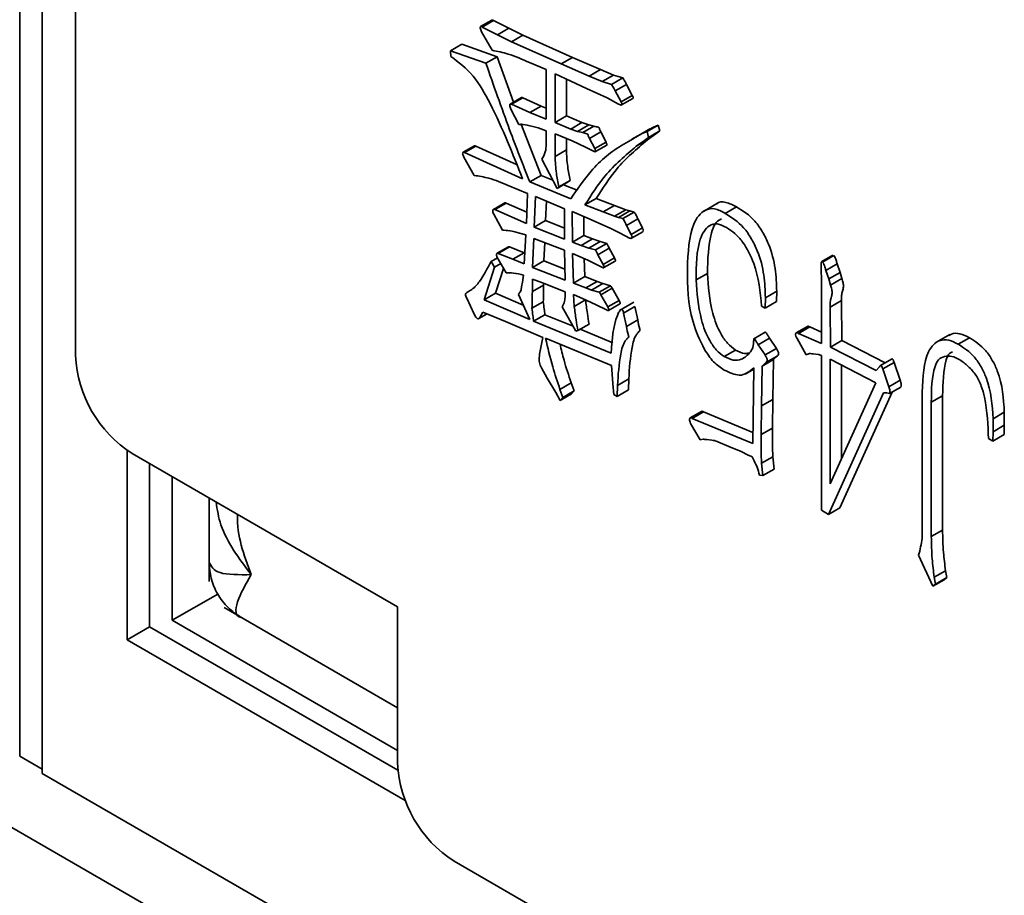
# Model space of a CAD drawing. Header units: millimetres. Extents: x 0 to 420, y 0 to 297.
# Tile 99 of 119: x 317.52 to 320.6, y 100.85 to 103.59. Entities that reach past the tile are written whole.
import ezdxf

# ---------------------------------------------------------------- set-up
doc = ezdxf.new("R2010")
doc.units = ezdxf.units.MM

msp = doc.modelspace()

# ---------------------------------------------------------------- linework, layer by layer
at = {"color": 7, "linetype": 'Continuous', "lineweight": 35}
for p, q in [((317.5153, 101.2862), (317.5153, 106.7979)), ((317.586, 101.2454), (317.586, 106.757)), ((317.586, 106.757), (317.586, 101.2319)), ((317.6904, 105.1937), (317.6904, 102.5399)), ((318.9935, 103.5903), (318.9582, 103.5699)), ((318.9634, 103.5685), (318.9988, 103.5889)), ((318.9634, 103.5685), (319.0112, 103.5444)), ((318.9988, 103.5889), (319.0465, 103.5648)), ((319.0112, 103.5444), (319.0465, 103.5648)), ((319.0465, 103.5648), (319.0902, 103.5431)), ((318.9939, 103.4958), (318.9613, 103.5532)), ((319.0112, 103.5444), (319.0549, 103.5226)), ((319.0549, 103.5226), (319.0902, 103.5431)), ((319.0902, 103.5431), (319.2459, 103.4732)), ((318.8637, 103.4945), (318.899, 103.5149)), ((318.899, 103.5149), (319.0099, 103.4756)), ((319.0549, 103.5226), (319.2105, 103.4528)), ((318.8647, 103.4764), (318.8637, 103.4945)), ((318.8637, 103.4945), (318.9746, 103.4552)), ((318.9746, 103.4552), (319.0099, 103.4756)), ((319.0099, 103.4756), (319.0607, 103.3333)), ((319.2105, 103.4528), (319.2459, 103.4732)), ((319.2459, 103.4732), (319.3333, 103.4356)), ((319.1637, 103.4353), (319.1108, 103.4575)), ((319.2105, 103.4528), (319.2979, 103.4152)), ((319.1637, 103.2803), (319.1637, 103.4353)), ((319.1912, 103.4217), (319.1912, 103.2701)), ((319.2898, 103.3766), (319.1912, 103.4217)), ((319.2979, 103.4152), (319.3333, 103.4356)), ((319.2979, 103.4152), (319.3386, 103.3977)), ((319.3333, 103.4356), (319.374, 103.4181)), ((319.3386, 103.3977), (319.374, 103.4181)), ((319.3681, 103.3888), (319.4035, 103.4092)), ((319.374, 103.4181), (319.4035, 103.4092)), ((319.2266, 103.4055), (319.2266, 103.2905)), ((319.354, 103.3465), (319.2898, 103.3766)), ((319.3386, 103.3977), (319.3681, 103.3888)), ((319.3793, 103.3683), (319.4146, 103.3887)), ((319.4146, 103.3887), (319.433, 103.3546)), ((319.086, 103.3479), (319.0506, 103.3275)), ((319.0549, 103.3266), (319.0902, 103.347)), ((319.0902, 103.347), (319.1472, 103.3212)), ((319.3895, 103.3272), (319.354, 103.3465)), ((319.3793, 103.3683), (319.3977, 103.3342)), ((319.3977, 103.3342), (319.433, 103.3546)), ((319.3992, 103.3246), (319.4346, 103.345)), ((319.0549, 103.3266), (319.1118, 103.3008)), ((319.1118, 103.3008), (319.1472, 103.3212)), ((319.1472, 103.3212), (319.1637, 103.3147)), ((319.0782, 103.2638), (319.0529, 103.3113)), ((319.1118, 103.3008), (319.1637, 103.2803)), ((319.1912, 103.2701), (319.2266, 103.2905)), ((319.2266, 103.2905), (319.2754, 103.2695)), ((319.0843, 103.267), (319.1472, 103.1039)), ((319.1637, 103.2438), (319.1384, 103.2526)), ((319.1912, 103.2701), (319.2401, 103.2491)), ((319.2401, 103.2491), (319.2754, 103.2695)), ((319.2613, 103.2415), (319.2967, 103.2619)), ((319.2754, 103.2695), (319.2967, 103.2619)), ((319.2776, 103.238), (319.3129, 103.2584)), ((319.2967, 103.2619), (319.3129, 103.2584)), ((319.4638, 103.2349), (319.4992, 103.2553)), ((319.479, 103.2414), (319.5144, 103.2618)), ((319.484, 103.2466), (319.4992, 103.2553)), ((319.4992, 103.2553), (319.5144, 103.2618)), ((319.5144, 103.2618), (319.5195, 103.2436)), ((319.1637, 103.2015), (319.1637, 103.2438)), ((319.245, 103.2121), (319.1912, 103.2338)), ((319.1912, 103.2338), (319.1912, 103.1633)), ((319.2401, 103.2491), (319.2613, 103.2415)), ((319.2613, 103.2415), (319.2776, 103.238)), ((319.299, 103.2198), (319.3343, 103.2402)), ((319.3343, 103.2402), (319.3506, 103.2085)), ((319.4759, 103.2427), (319.4317, 103.2172)), ((319.488, 103.2498), (319.4438, 103.2243)), ((319.4638, 103.2349), (319.479, 103.2414)), ((319.4709, 103.2132), (319.5062, 103.2337)), ((319.4841, 103.2232), (319.4709, 103.2132)), ((319.479, 103.2414), (319.4841, 103.2232)), ((319.5062, 103.2337), (319.4808, 103.2155)), ((319.4841, 103.2232), (319.5195, 103.2436)), ((319.5195, 103.2436), (319.5062, 103.2337)), ((318.9386, 103.197), (318.9032, 103.1766)), ((318.9074, 103.1756), (318.9427, 103.196)), ((318.9427, 103.196), (319.07, 103.1382)), ((319.2266, 103.2195), (319.2266, 103.1837)), ((319.2868, 103.1927), (319.245, 103.2121)), ((319.3112, 103.1798), (319.2868, 103.1927)), ((319.299, 103.2198), (319.3152, 103.1881)), ((319.3152, 103.1881), (319.3506, 103.2085)), ((319.3177, 103.1786), (319.3531, 103.1991)), ((319.4454, 103.1951), (319.4808, 103.2155)), ((319.4709, 103.2132), (319.4454, 103.1951)), ((318.938, 103.104), (318.9054, 103.1616)), ((318.9074, 103.1756), (319.0895, 103.0929)), ((319.1912, 103.1633), (319.2266, 103.1837)), ((319.1973, 103.0636), (319.1495, 103.1545)), ((319.1118, 103.0835), (319.1472, 103.1039)), ((319.1472, 103.1039), (319.1841, 103.0887)), ((313.9745, 103.0928), (319.0516, 100.1618)), ((319.1048, 103.0476), (319.0448, 103.0728)), ((319.1118, 103.0835), (319.2401, 103.0305)), ((319.1973, 103.0636), (319.2326, 103.084)), ((319.2034, 103.0682), (319.1973, 103.0636)), ((319.2034, 103.0682), (319.2388, 103.0886)), ((319.2171, 103.075), (319.2599, 103.0574)), ((319.2388, 103.0886), (319.2326, 103.084)), ((319.1017, 102.9531), (319.1048, 103.0476)), ((319.1302, 103.0376), (319.1261, 102.9425)), ((319.2206, 102.9995), (319.1302, 103.0376)), ((319.0334, 103.0183), (318.998, 102.9979)), ((319.003, 102.9972), (319.0384, 103.0176)), ((319.0384, 103.0176), (319.1029, 102.9888)), ((319.1641, 103.0233), (319.1615, 102.9629)), ((319.2848, 103.0118), (319.3202, 103.0322)), ((319.2848, 103.0118), (319.3418, 102.9896)), ((319.3202, 103.0322), (319.3771, 103.01)), ((319.3418, 102.9896), (319.3771, 103.01)), ((319.3771, 103.01), (319.4127, 102.9964)), ((319.7, 103.0171), (319.6558, 102.9916)), ((319.7234, 102.9853), (319.7588, 103.0058)), ((319.0264, 102.9331), (318.999, 102.983)), ((319.003, 102.9972), (319.1017, 102.9531)), ((319.2206, 102.9045), (319.2206, 102.9995)), ((319.2908, 102.9708), (319.245, 102.9913)), ((319.245, 102.9913), (319.2461, 102.8955)), ((319.2808, 102.9753), (319.2814, 102.9159)), ((319.3418, 102.9896), (319.3773, 102.976)), ((319.3773, 102.976), (319.4127, 102.9964)), ((319.3773, 102.976), (319.3895, 102.9724)), ((319.3895, 102.9724), (319.4249, 102.9928)), ((319.4037, 102.969), (319.439, 102.9894)), ((319.4127, 102.9964), (319.4249, 102.9928)), ((319.4249, 102.9928), (319.439, 102.9894)), ((319.1261, 102.9425), (319.1615, 102.9629)), ((319.1615, 102.9629), (319.2206, 102.9391)), ((319.3641, 102.9391), (319.2908, 102.9708)), ((319.3895, 102.9724), (319.4037, 102.969)), ((319.415, 102.9473), (319.4503, 102.9677)), ((319.415, 102.9473), (319.4292, 102.9191)), ((319.4503, 102.9677), (319.4645, 102.9395)), ((319.0996, 102.9179), (319.0803, 102.9232)), ((319.0945, 102.8269), (319.0996, 102.9179)), ((319.1261, 102.9425), (319.2206, 102.9045)), ((319.2461, 102.8955), (319.2814, 102.9159)), ((319.2814, 102.9159), (319.308, 102.9053)), ((319.3946, 102.9237), (319.3641, 102.9391)), ((319.424, 102.908), (319.3946, 102.9237)), ((319.4292, 102.9191), (319.4645, 102.9395)), ((319.4302, 102.9076), (319.4655, 102.928)), ((319.1251, 102.9067), (319.121, 102.8163)), ((319.2206, 102.8704), (319.1251, 102.9067)), ((319.159, 102.8938), (319.1564, 102.8367)), ((319.2461, 102.8955), (319.2726, 102.8849)), ((319.2726, 102.8849), (319.308, 102.9053)), ((319.2726, 102.8849), (319.297, 102.8767)), ((319.297, 102.8767), (319.3324, 102.8971)), ((319.308, 102.9053), (319.3324, 102.8971)), ((319.3174, 102.8709), (319.3527, 102.8913)), ((319.3324, 102.8971), (319.3527, 102.8913)), ((319.0449, 102.8808), (319.0096, 102.8604)), ((319.0131, 102.8598), (319.0485, 102.8802)), ((319.0131, 102.8598), (319.0589, 102.8416)), ((319.0485, 102.8802), (319.0943, 102.862)), ((319.0589, 102.8416), (319.0943, 102.862)), ((319.0943, 102.862), (319.0964, 102.8611)), ((319.2227, 102.7764), (319.2206, 102.8704)), ((319.2938, 102.8387), (319.2461, 102.8592)), ((319.2461, 102.8592), (319.2491, 102.7669)), ((319.297, 102.8767), (319.3174, 102.8709)), ((319.3255, 102.8556), (319.3608, 102.876)), ((319.3255, 102.8556), (319.3418, 102.8251)), ((319.3608, 102.876), (319.3771, 102.8456)), ((320.061, 102.8546), (320.0257, 102.8342)), ((320.0288, 102.8325), (320.0642, 102.8529)), ((318.9908, 102.8351), (319.0106, 102.8465)), ((318.9908, 102.8351), (319.002, 102.8168)), ((319.002, 102.8168), (319.0211, 102.8279)), ((319.0376, 102.7988), (319.0091, 102.8491)), ((319.0589, 102.8416), (319.0945, 102.8269)), ((319.121, 102.8163), (319.1564, 102.8367)), ((319.1564, 102.8367), (319.222, 102.811)), ((319.2826, 102.8435), (319.2845, 102.7873)), ((319.3377, 102.8169), (319.2938, 102.8387)), ((319.3418, 102.8251), (319.3771, 102.8456)), ((319.3442, 102.8154), (319.3795, 102.8358)), ((320.0389, 102.8067), (320.0743, 102.8271)), ((320.0743, 102.8271), (320.0835, 102.8006)), ((319.002, 102.8168), (318.9694, 102.7147)), ((319.0296, 102.8129), (319.0048, 102.7351)), ((319.0895, 102.7698), (319.0925, 102.7915)), ((319.121, 102.8163), (319.2227, 102.7764)), ((319.6329, 102.7768), (319.6682, 102.7972)), ((320.0389, 102.8067), (320.0481, 102.7801)), ((320.0481, 102.7801), (320.0835, 102.8006)), ((320.0835, 102.8006), (320.0886, 102.7812)), ((319.0864, 102.7553), (319.0895, 102.7698)), ((319.121, 102.7798), (319.12, 102.7406)), ((319.12, 102.7406), (319.1553, 102.761)), ((319.1515, 102.7681), (319.121, 102.7798)), ((319.2227, 102.7399), (319.1515, 102.7681)), ((319.1555, 102.7666), (319.1553, 102.761)), ((319.2491, 102.7669), (319.2845, 102.7873)), ((319.2491, 102.7669), (319.2878, 102.7517)), ((319.2845, 102.7873), (319.3232, 102.7721)), ((319.2878, 102.7517), (319.3232, 102.7721)), ((319.3051, 102.7452), (319.3405, 102.7656)), ((319.3232, 102.7721), (319.3405, 102.7656)), ((319.3296, 102.7382), (319.3649, 102.7586)), ((319.3405, 102.7656), (319.3649, 102.7586)), ((320.0248, 102.5775), (320.0248, 102.7879)), ((320.0481, 102.7801), (320.0532, 102.7608)), ((320.0532, 102.7608), (320.0886, 102.7812)), ((318.9694, 102.7147), (319.0048, 102.7351)), ((319.0048, 102.7351), (319.0917, 102.6978)), ((319.1118, 102.6536), (319.0763, 102.7317)), ((319.0855, 102.7464), (319.0864, 102.7553)), ((319.2227, 102.727), (319.2227, 102.7399)), ((319.2889, 102.7135), (319.2491, 102.7318)), ((319.2491, 102.7318), (319.2512, 102.6942)), ((319.2878, 102.7517), (319.3051, 102.7452)), ((319.3051, 102.7452), (319.3296, 102.7382)), ((319.3345, 102.7307), (319.3699, 102.7511)), ((319.3345, 102.7307), (319.3559, 102.6924)), ((319.3699, 102.7511), (319.3913, 102.7128)), ((319.8495, 102.721), (319.8849, 102.7414)), ((319.8849, 102.7414), (319.8838, 102.7091)), ((318.938, 102.6694), (318.9146, 102.7194)), ((318.9694, 102.7147), (319.1118, 102.6536)), ((319.1189, 102.6883), (319.1543, 102.7087)), ((319.2512, 102.6942), (319.2865, 102.7146)), ((319.3193, 102.6994), (319.2889, 102.7135)), ((319.3519, 102.6831), (319.3193, 102.6994)), ((319.3559, 102.6924), (319.3913, 102.7128)), ((319.3589, 102.6814), (319.3943, 102.7018)), ((319.4372, 102.7071), (319.393, 102.6815)), ((319.8495, 102.721), (319.8485, 102.6887)), ((319.8485, 102.6887), (319.8838, 102.7091)), ((320.0522, 102.6922), (320.0875, 102.7126)), ((320.0875, 102.7126), (320.0886, 102.5874)), ((318.9521, 102.6557), (318.9782, 102.6707)), ((318.9654, 102.676), (318.9542, 102.6577)), ((318.9542, 102.6577), (318.9774, 102.6711)), ((319.0356, 102.6471), (318.9654, 102.676)), ((319.124, 102.6477), (319.1594, 102.6682)), ((319.1594, 102.6682), (319.2475, 102.6318)), ((319.2563, 102.6161), (319.2135, 102.6925)), ((319.4058, 102.673), (319.4412, 102.6934)), ((319.4058, 102.673), (319.415, 102.6313)), ((319.4412, 102.6934), (319.4503, 102.6517)), ((319.8485, 102.6887), (319.8373, 102.6951)), ((320.0522, 102.6922), (320.0532, 102.567)), ((319.1525, 102.5972), (319.0356, 102.6471)), ((319.124, 102.6477), (319.3671, 102.5475)), ((319.2624, 102.6183), (319.2977, 102.6388)), ((319.415, 102.6313), (319.4503, 102.6517)), ((319.2624, 102.6183), (319.2563, 102.6161)), ((319.2697, 102.6226), (319.3724, 102.5803)), ((319.8492, 102.6135), (319.8138, 102.593)), ((319.9813, 102.6317), (319.946, 102.6113)), ((319.9535, 102.6093), (319.9888, 102.6297)), ((319.9535, 102.6093), (320.0248, 102.5775)), ((319.9888, 102.6297), (320.0248, 102.6137)), ((320.4268, 102.6062), (320.3827, 102.5806)), ((319.1444, 102.5549), (319.1525, 102.5972)), ((319.3681, 102.5093), (319.1617, 102.5943)), ((319.8099, 102.5643), (319.8119, 102.5783)), ((319.8271, 102.5742), (319.8624, 102.5946)), ((319.8271, 102.5742), (319.8485, 102.542)), ((319.8624, 102.5946), (319.8838, 102.5624)), ((319.977, 102.543), (319.9485, 102.5934)), ((320.0532, 102.567), (320.0886, 102.5874)), ((320.0886, 102.5874), (320.2247, 102.5178)), ((320.4533, 102.5757), (320.4886, 102.5961)), ((319.7204, 102.5371), (319.7558, 102.5575)), ((319.8027, 102.5519), (319.8099, 102.5643)), ((319.8485, 102.542), (319.8838, 102.5624)), ((319.9841, 102.5459), (319.977, 102.543)), ((320.0145, 102.5436), (319.9993, 102.5453)), ((320.0532, 102.567), (320.1967, 102.4936)), ((319.8393, 102.5073), (319.8746, 102.5277)), ((319.8506, 102.5184), (319.8393, 102.5073)), ((319.8506, 102.5184), (319.8859, 102.5388)), ((319.8746, 102.5277), (319.8727, 102.4032)), ((319.8859, 102.5388), (319.8746, 102.5277)), ((320.0248, 102.0561), (320.0248, 102.54)), ((320.1956, 102.4544), (320.0522, 102.5288)), ((320.0522, 102.5288), (320.0522, 102.1389)), ((320.2447, 102.5293), (320.2094, 102.5089)), ((320.217, 102.4984), (320.2524, 102.5188)), ((320.2524, 102.5188), (320.2717, 102.4629)), ((319.1668, 102.4692), (319.1484, 102.5021)), ((319.3702, 102.4821), (319.3681, 102.5093)), ((319.3722, 102.4516), (319.3702, 102.4821)), ((319.7866, 102.4821), (319.8129, 102.4973)), ((319.8099, 102.2647), (319.8129, 102.5015)), ((319.8393, 102.5073), (319.8373, 102.3828)), ((320.0875, 102.5105), (320.0875, 102.2167)), ((320.1967, 102.4936), (320.2068, 102.5053)), ((320.217, 102.4984), (320.2363, 102.4425)), ((319.1932, 102.4246), (319.1668, 102.4692)), ((319.2065, 102.4345), (319.2418, 102.4549)), ((319.2418, 102.4549), (319.251, 102.4298)), ((319.3752, 102.4182), (319.3722, 102.4516)), ((319.3865, 102.447), (319.4219, 102.4674)), ((319.4219, 102.4674), (319.4208, 102.4327)), ((320.0522, 102.1389), (320.1956, 102.4544)), ((320.2363, 102.4425), (320.2717, 102.4629)), ((319.2075, 102.4), (319.1932, 102.4246)), ((319.2065, 102.4345), (319.2156, 102.4094)), ((319.2075, 102.4), (319.2429, 102.4204)), ((319.2156, 102.4094), (319.251, 102.4298)), ((319.251, 102.4298), (319.2429, 102.4204)), ((319.3865, 102.447), (319.3855, 102.4123)), ((319.3855, 102.4123), (319.4208, 102.4327)), ((320.219, 102.4231), (320.0471, 102.0432)), ((320.2464, 102.4261), (320.0824, 102.0636)), ((320.2301, 102.4238), (320.219, 102.4231)), ((320.2383, 102.4214), (320.2301, 102.4238)), ((320.2383, 102.4214), (320.2736, 102.4418)), ((320.3404, 102.016), (320.3404, 102.4259)), ((319.2156, 102.4094), (319.2075, 102.4)), ((319.3855, 102.4123), (319.3752, 102.4182)), ((319.8373, 102.3828), (319.8727, 102.4032)), ((319.8727, 102.4032), (319.8716, 102.3134)), ((320.3689, 102.3942), (320.4043, 102.4146)), ((320.3689, 102.3942), (320.3689, 101.9738)), ((320.4043, 102.4146), (320.4043, 101.9942)), ((319.6496, 102.3656), (319.6142, 102.3452)), ((319.6207, 102.3435), (319.656, 102.3639)), ((319.656, 102.3639), (319.8103, 102.2996)), ((319.8373, 102.3828), (319.8363, 102.293)), ((320.5621, 102.3425), (320.5974, 102.3629)), ((320.5974, 102.3629), (320.5974, 102.3219)), ((319.6451, 102.2765), (319.6155, 102.3276)), ((319.6207, 102.3435), (319.8099, 102.2647)), ((320.5621, 102.3425), (320.5621, 102.3015)), ((319.8363, 102.293), (319.8716, 102.3134)), ((320.5621, 102.3015), (320.5612, 102.2726)), ((320.5621, 102.3015), (320.5974, 102.3219)), ((320.5974, 102.3219), (320.5965, 102.293)), ((319.6543, 102.2783), (319.6451, 102.2765)), ((319.6817, 102.2754), (319.6665, 102.277)), ((319.7346, 102.2554), (319.701, 102.2701)), ((320.5612, 102.2726), (320.5479, 102.2802)), ((320.5612, 102.2726), (320.5965, 102.293)), ((317.8512, 102.2439), (317.8512, 101.6504)), ((319.7742, 102.2395), (319.7346, 102.2554)), ((319.7956, 102.2284), (319.7742, 102.2395)), ((317.8672, 102.2337), (318.6981, 101.7541)), ((319.814, 102.2107), (319.8078, 102.2236)), ((319.8373, 102.2031), (319.8727, 102.2235)), ((319.8727, 102.2235), (319.8767, 102.1848)), ((317.9219, 101.6912), (317.9219, 102.2022)), ((319.8373, 102.2031), (319.8414, 102.1644)), ((319.8414, 102.1644), (319.8767, 102.1848)), ((317.9926, 102.1614), (317.9926, 101.7116)), ((319.8414, 102.1644), (319.8311, 102.1656)), ((318.1083, 102.0946), (318.1083, 101.8329)), ((320.0471, 102.0432), (320.0248, 102.0561)), ((320.0471, 102.0432), (320.0824, 102.0636)), ((320.3689, 101.9738), (320.4043, 101.9942)), ((320.374, 101.8181), (320.3293, 101.9156)), ((320.3781, 101.8464), (320.4134, 101.8668)), ((320.4134, 101.8668), (320.4175, 101.8456)), ((320.374, 101.8181), (320.4094, 101.8385)), ((320.3781, 101.8464), (320.3822, 101.8252)), ((320.3822, 101.8252), (320.4175, 101.8456)), ((320.4175, 101.8456), (320.4094, 101.8385)), ((320.3822, 101.8252), (320.374, 101.8181)), ((317.9926, 101.7116), (318.1351, 101.7939)), ((318.155, 101.7514), (318.6981, 101.4379)), ((318.6981, 101.7541), (318.6981, 101.2642)), ((317.9926, 101.7116), (318.6981, 101.3043)), ((317.8512, 101.6504), (317.9219, 101.6912)), ((318.699, 101.2425), (317.9219, 101.6912)), ((317.8512, 101.6504), (318.7221, 101.1476)), ((317.586, 101.2454), (317.5153, 101.2862)), ((317.586, 101.2319), (319.0687, 100.3759)), ((318.8749, 100.958), (319.2284, 100.7539))]:
    msp.add_line(p, q, dxfattribs=at)
for centre, start, end in [((318.0742, 102.5574), 182.6051, 237.3947), ((319.0819, 101.2816), 182.6049, 237.3951)]:
    msp.add_arc(centre, 0.3842, start, end, dxfattribs=at)
for points, knots in [([(318.9936, 103.5902), (318.9937, 103.5903), (318.9943, 103.5909), (318.9963, 103.5902), (318.9979, 103.5894), (318.9988, 103.5889)], [0, 0, 0, 0, 0.0903, 0.525663, 1, 1, 1, 1]), ([(318.9613, 103.5532), (318.9603, 103.5553), (318.9582, 103.5594), (318.9564, 103.5651), (318.9569, 103.5687), (318.9584, 103.5704), (318.9609, 103.5699), (318.9625, 103.569), (318.9634, 103.5685)], [0, 0, 0, 0, 0.248517, 0.498301, 0.624094, 0.748867, 0.869054, 1, 1, 1, 1]), ([(319.0895, 103.0929), (319.0587, 103.1713), (319.0159, 103.2803), (318.9381, 103.4214), (318.8893, 103.458), (318.8647, 103.4764)], [0, 0, 0, 0, 0.561346, 0.779706, 1, 1, 1, 1]), ([(319.1108, 103.4575), (319.0885, 103.4672), (319.0487, 103.4846), (319.0106, 103.4924), (318.9939, 103.4958)], [0, 0, 0, 0, 0.560722, 1, 1, 1, 1]), ([(318.9746, 103.4552), (318.9988, 103.3858), (319.042, 103.2617), (319.0905, 103.138), (319.1118, 103.0835)], [0, 0, 0, 0, 0.560038, 1, 1, 1, 1]), ([(319.4035, 103.4092), (319.4057, 103.4054), (319.4097, 103.3987), (319.4131, 103.3917), (319.4146, 103.3887)], [0, 0, 0, 0, 0.5591161, 1, 1, 1, 1]), ([(319.3681, 103.3888), (319.3704, 103.385), (319.3743, 103.3783), (319.3778, 103.3713), (319.3793, 103.3683)], [0, 0, 0, 0, 0.5591161, 1, 1, 1, 1]), ([(319.086, 103.3478), (319.0866, 103.348), (319.0879, 103.3482), (319.0894, 103.3474), (319.0902, 103.347)], [0, 0, 0, 0, 0.4664741, 1, 1, 1, 1]), ([(319.433, 103.3546), (319.4336, 103.3536), (319.4346, 103.3516), (319.4357, 103.3487), (319.4356, 103.3465), (319.4352, 103.3452), (319.4347, 103.3451), (319.4346, 103.345)], [0, 0, 0, 0, 0.281836, 0.549269, 0.757455, 0.961037, 1, 1, 1, 1]), ([(319.0529, 103.3113), (319.0512, 103.3154), (319.049, 103.3206), (319.0493, 103.3258), (319.0504, 103.3277), (319.0525, 103.3277), (319.0541, 103.327), (319.0549, 103.3266)], [0, 0, 0, 0, 0.496381, 0.623173, 0.750016, 0.869638, 1, 1, 1, 1]), ([(319.3977, 103.3342), (319.3982, 103.3332), (319.3993, 103.3312), (319.4003, 103.3283), (319.4003, 103.3261), (319.3996, 103.3245), (319.3981, 103.3242), (319.3948, 103.3248), (319.3919, 103.3261), (319.3895, 103.3272)], [0, 0, 0, 0, 0.1286508, 0.2507268, 0.3457582, 0.4386883, 0.5303409, 0.627639, 1, 1, 1, 1]), ([(319.1384, 103.2526), (319.1268, 103.2561), (319.1061, 103.2623), (319.0868, 103.2634), (319.0782, 103.2638)], [0, 0, 0, 0, 0.559746, 1, 1, 1, 1]), ([(319.3129, 103.2584), (319.3172, 103.2572), (319.322, 103.2558), (319.3273, 103.2545), (319.3297, 103.2526), (319.3308, 103.247), (319.3329, 103.2429), (319.3343, 103.2402)], [0, 0, 0, 0, 0.498301, 0.562227, 0.620388, 0.753026, 1, 1, 1, 1]), ([(319.2401, 103.0305), (319.2606, 103.0605), (319.2945, 103.1097), (319.3507, 103.1668), (319.4064, 103.2025), (319.4447, 103.2241), (319.4638, 103.2349)], [0, 0, 0, 0, 0.340024, 0.559961, 0.779981, 1, 1, 1, 1]), ([(319.2776, 103.238), (319.2818, 103.2368), (319.2866, 103.2354), (319.2919, 103.2341), (319.2943, 103.2322), (319.2954, 103.2266), (319.2976, 103.2224), (319.299, 103.2198)], [0, 0, 0, 0, 0.498301, 0.562227, 0.620388, 0.753026, 1, 1, 1, 1]), ([(318.9386, 103.197), (318.9386, 103.197), (318.939, 103.1975), (318.9406, 103.197), (318.942, 103.1964), (318.9427, 103.196)], [0, 0, 0, 0, 0.005393, 0.477289, 1, 1, 1, 1]), ([(319.1495, 103.1545), (319.1539, 103.1617), (319.1618, 103.1745), (319.1631, 103.1932), (319.1637, 103.2015)], [0, 0, 0, 0, 0.5603807, 1, 1, 1, 1]), ([(319.4454, 103.1951), (319.4113, 103.1664), (319.3505, 103.1151), (319.3049, 103.0434), (319.2848, 103.0118)], [0, 0, 0, 0, 0.559945, 1, 1, 1, 1]), ([(319.4808, 103.2155), (319.4467, 103.1868), (319.3858, 103.1355), (319.3402, 103.0638), (319.3202, 103.0322)], [0, 0, 0, 0, 0.559945, 1, 1, 1, 1]), ([(319.3506, 103.2085), (319.3513, 103.2069), (319.3523, 103.2045), (319.3534, 103.2017), (319.3537, 103.2001), (319.3535, 103.1993), (319.3532, 103.1992), (319.353, 103.1991)], [0, 0, 0, 0, 0.461937, 0.714475, 0.827442, 0.93293, 1, 1, 1, 1]), ([(318.9054, 103.1616), (318.9046, 103.1634), (318.9028, 103.1671), (318.9017, 103.172), (318.902, 103.1751), (318.9031, 103.1769), (318.9052, 103.1767), (318.9066, 103.176), (318.9074, 103.1756)], [0, 0, 0, 0, 0.249298, 0.496674, 0.625141, 0.750039, 0.868634, 1, 1, 1, 1]), ([(319.1912, 103.1633), (319.192, 103.1461), (319.1935, 103.1154), (319.2004, 103.0826), (319.2034, 103.0682)], [0, 0, 0, 0, 0.559769, 1, 1, 1, 1]), ([(319.2266, 103.1837), (319.2274, 103.1665), (319.2288, 103.1358), (319.2357, 103.103), (319.2388, 103.0886)], [0, 0, 0, 0, 0.559769, 1, 1, 1, 1]), ([(319.3152, 103.1881), (319.3159, 103.1865), (319.3169, 103.1841), (319.318, 103.1813), (319.3184, 103.1797), (319.318, 103.1787), (319.3172, 103.1784), (319.3159, 103.1783), (319.3139, 103.1786), (319.3122, 103.1794), (319.3112, 103.1798)], [0, 0, 0, 0, 0.244979, 0.378908, 0.438819, 0.494762, 0.57445, 0.659716, 0.785503, 1, 1, 1, 1]), ([(319.0448, 103.0728), (319.0243, 103.0813), (318.9878, 103.0965), (318.9532, 103.1017), (318.938, 103.104)], [0, 0, 0, 0, 0.560161, 1, 1, 1, 1]), ([(319.0335, 103.0182), (319.0336, 103.0184), (319.0342, 103.0189), (319.0361, 103.0186), (319.0376, 103.0179), (319.0384, 103.0176)], [0, 0, 0, 0, 0.123514, 0.550194, 1, 1, 1, 1]), ([(319.696, 103.0139), (319.6965, 103.0145), (319.7029, 103.0225), (319.7257, 103.0226), (319.7477, 103.0114), (319.7588, 103.0058)], [0, 0, 0, 0, 0.037785, 0.517995, 1, 1, 1, 1]), ([(319.7588, 103.0058), (319.7791, 102.9931), (319.8096, 102.974), (319.8418, 102.9267), (319.8667, 102.8765), (319.8827, 102.8113), (319.8842, 102.7647), (319.8849, 102.7414)], [0, 0, 0, 0, 0.248435, 0.37383, 0.499382, 0.749141, 1, 1, 1, 1]), ([(318.999, 102.983), (318.998, 102.9851), (318.9962, 102.9891), (318.9958, 102.9942), (318.9969, 102.9971), (318.9984, 102.9984), (319.0007, 102.9982), (319.0022, 102.9975), (319.003, 102.9972)], [0, 0, 0, 0, 0.250186, 0.49727, 0.625456, 0.750422, 0.871984, 1, 1, 1, 1]), ([(319.439, 102.9894), (319.4414, 102.9854), (319.4456, 102.9784), (319.4489, 102.971), (319.4503, 102.9677)], [0, 0, 0, 0, 0.557091, 1, 1, 1, 1]), ([(319.6054, 102.8114), (319.6074, 102.8625), (319.6104, 102.939), (319.6514, 102.9951), (319.6894, 103.0034), (319.7121, 102.9914), (319.7234, 102.9853)], [0, 0, 0, 0, 0.500217, 0.749906, 0.87472, 1, 1, 1, 1]), ([(319.7234, 102.9853), (319.7437, 102.9727), (319.7743, 102.9536), (319.8064, 102.9063), (319.8313, 102.8561), (319.8474, 102.7908), (319.8488, 102.7443), (319.8495, 102.721)], [0, 0, 0, 0, 0.248435, 0.37383, 0.499382, 0.749141, 1, 1, 1, 1]), ([(319.4037, 102.969), (319.406, 102.965), (319.4102, 102.958), (319.4135, 102.9506), (319.415, 102.9473)], [0, 0, 0, 0, 0.557091, 1, 1, 1, 1]), ([(319.7275, 102.9407), (319.7175, 102.946), (319.6974, 102.9566), (319.6657, 102.9451), (319.6336, 102.8914), (319.6331, 102.8227), (319.6329, 102.7768)], [0, 0, 0, 0, 0.125059, 0.249913, 0.498934, 1, 1, 1, 1]), ([(319.7122, 102.9673), (319.7115, 102.9671), (319.6949, 102.9631), (319.6707, 102.9077), (319.6692, 102.8415), (319.6682, 102.7972)], [0, 0, 0, 0, 0.014602, 0.341743, 1, 1, 1, 1]), ([(319.0803, 102.9232), (319.07, 102.9261), (319.0515, 102.9313), (319.0341, 102.9325), (319.0264, 102.9331)], [0, 0, 0, 0, 0.560139, 1, 1, 1, 1]), ([(319.4292, 102.9191), (319.4297, 102.9182), (319.4308, 102.9164), (319.4321, 102.9135), (319.4322, 102.9108), (319.4313, 102.908), (319.4284, 102.9066), (319.4255, 102.9075), (319.424, 102.908)], [0, 0, 0, 0, 0.128965, 0.250224, 0.374808, 0.502975, 0.749994, 1, 1, 1, 1]), ([(319.4645, 102.9395), (319.4651, 102.9386), (319.4662, 102.9368), (319.4675, 102.9339), (319.4675, 102.9312), (319.467, 102.929), (319.4658, 102.9286), (319.4653, 102.9284)], [0, 0, 0, 0, 0.208687, 0.404905, 0.606503, 0.813898, 1, 1, 1, 1]), ([(319.8373, 102.6951), (319.8335, 102.739), (319.8277, 102.8048), (319.7872, 102.8868), (319.7544, 102.924), (319.7365, 102.9351), (319.7275, 102.9407)], [0, 0, 0, 0, 0.499765, 0.749373, 0.874503, 1, 1, 1, 1]), ([(319.3527, 102.8913), (319.3544, 102.8885), (319.3573, 102.8835), (319.3598, 102.8783), (319.3608, 102.876)], [0, 0, 0, 0, 0.559091, 1, 1, 1, 1]), ([(319.0091, 102.8491), (319.0086, 102.8507), (319.0075, 102.8538), (319.0079, 102.8573), (319.0086, 102.8595), (319.0096, 102.8607), (319.0113, 102.8606), (319.0125, 102.8601), (319.0131, 102.8598)], [0, 0, 0, 0, 0.248625, 0.497001, 0.627738, 0.749814, 0.86939, 1, 1, 1, 1]), ([(319.045, 102.8808), (319.045, 102.8808), (319.0454, 102.8812), (319.0467, 102.8809), (319.0479, 102.8805), (319.0485, 102.8802)], [0, 0, 0, 0, 0.0587388, 0.5086111, 1, 1, 1, 1]), ([(319.3174, 102.8709), (319.319, 102.8681), (319.322, 102.8631), (319.3244, 102.8579), (319.3255, 102.8556)], [0, 0, 0, 0, 0.559091, 1, 1, 1, 1]), ([(320.0642, 102.8529), (320.0657, 102.8507), (320.0687, 102.8462), (320.0714, 102.8372), (320.0732, 102.8309), (320.0743, 102.8271)], [0, 0, 0, 0, 0.275844, 0.560609, 1, 1, 1, 1]), ([(318.9146, 102.7194), (318.9135, 102.7216), (318.9114, 102.7259), (318.9104, 102.7327), (318.9133, 102.7362), (318.9201, 102.7409), (318.9362, 102.7492), (318.9627, 102.78), (318.9796, 102.813), (318.9908, 102.8351)], [0, 0, 0, 0, 0.031307, 0.06244, 0.093508, 0.12478, 0.249799, 0.499701, 1, 1, 1, 1]), ([(319.3418, 102.8251), (319.3427, 102.8236), (319.3441, 102.8212), (319.3449, 102.8182), (319.345, 102.8167), (319.3446, 102.8154), (319.3431, 102.815), (319.3407, 102.8154), (319.3388, 102.8163), (319.3377, 102.8169)], [0, 0, 0, 0, 0.248495, 0.376342, 0.439522, 0.499701, 0.639737, 0.782691, 1, 1, 1, 1]), ([(319.3771, 102.8456), (319.3781, 102.844), (319.3795, 102.8416), (319.3803, 102.8386), (319.3803, 102.8371), (319.3801, 102.8362), (319.3796, 102.8361), (319.3794, 102.836)], [0, 0, 0, 0, 0.450579, 0.682396, 0.796955, 0.906074, 1, 1, 1, 1]), ([(320.0248, 102.7879), (320.0243, 102.8009), (320.0237, 102.8155), (320.0244, 102.8303), (320.0248, 102.8331), (320.0258, 102.8347), (320.0276, 102.8339), (320.0284, 102.833), (320.0288, 102.8325)], [0, 0, 0, 0, 0.750275, 0.843325, 0.890992, 0.93699, 0.968731, 1, 1, 1, 1]), ([(320.0288, 102.8325), (320.0303, 102.8303), (320.0334, 102.8258), (320.036, 102.8168), (320.0378, 102.8105), (320.0389, 102.8067)], [0, 0, 0, 0, 0.275844, 0.560609, 1, 1, 1, 1]), ([(319.0925, 102.7915), (319.0819, 102.7944), (319.0628, 102.7994), (319.0453, 102.799), (319.0376, 102.7988)], [0, 0, 0, 0, 0.56045, 1, 1, 1, 1]), ([(319.7204, 102.4949), (319.7089, 102.5026), (319.6859, 102.5181), (319.6493, 102.5728), (319.6068, 102.6772), (319.606, 102.7577), (319.6054, 102.8114)], [0, 0, 0, 0, 0.125198, 0.250398, 0.499473, 1, 1, 1, 1]), ([(319.6682, 102.7972), (319.671, 102.7565), (319.6751, 102.6955), (319.7028, 102.6171), (319.7305, 102.5767), (319.7473, 102.5639), (319.7558, 102.5575)], [0, 0, 0, 0, 0.500524, 0.750056, 0.875106, 1, 1, 1, 1]), ([(319.1553, 102.761), (319.1552, 102.7512), (319.155, 102.7337), (319.1545, 102.7163), (319.1543, 102.7087)], [0, 0, 0, 0, 0.560006, 1, 1, 1, 1]), ([(319.3649, 102.7586), (319.366, 102.7574), (319.3681, 102.7552), (319.3693, 102.7523), (319.3699, 102.7511)], [0, 0, 0, 0, 0.553428, 1, 1, 1, 1]), ([(319.6329, 102.7768), (319.6356, 102.7361), (319.6397, 102.6751), (319.6675, 102.5967), (319.6951, 102.5563), (319.712, 102.5435), (319.7204, 102.5371)], [0, 0, 0, 0, 0.500524, 0.750056, 0.875106, 1, 1, 1, 1]), ([(320.0532, 102.7608), (320.0548, 102.7563), (320.0578, 102.7473), (320.0593, 102.733), (320.055, 102.7217), (320.0524, 102.7077), (320.0523, 102.6974), (320.0522, 102.6922)], [0, 0, 0, 0, 0.170534, 0.337999, 0.55875, 0.779339, 1, 1, 1, 1]), ([(320.0886, 102.7812), (320.0901, 102.7767), (320.0932, 102.7678), (320.0946, 102.7534), (320.0903, 102.7421), (320.0878, 102.7281), (320.0876, 102.7178), (320.0875, 102.7126)], [0, 0, 0, 0, 0.170534, 0.337999, 0.55875, 0.779339, 1, 1, 1, 1]), ([(319.0763, 102.7317), (319.0783, 102.7341), (319.0818, 102.7385), (319.0843, 102.744), (319.0855, 102.7464)], [0, 0, 0, 0, 0.560061, 1, 1, 1, 1]), ([(319.12, 102.7406), (319.1199, 102.7308), (319.1196, 102.7132), (319.1191, 102.6959), (319.1189, 102.6883)], [0, 0, 0, 0, 0.560006, 1, 1, 1, 1]), ([(319.3296, 102.7382), (319.3307, 102.737), (319.3327, 102.7348), (319.334, 102.7319), (319.3345, 102.7307)], [0, 0, 0, 0, 0.553428, 1, 1, 1, 1]), ([(319.1543, 102.7087), (319.1551, 102.7012), (319.1567, 102.6877), (319.1586, 102.6741), (319.1594, 102.6682)], [0, 0, 0, 0, 0.559972, 1, 1, 1, 1]), ([(319.2135, 102.6925), (319.2163, 102.698), (319.2213, 102.7079), (319.2223, 102.7212), (319.2227, 102.727)], [0, 0, 0, 0, 0.5600656, 1, 1, 1, 1]), ([(319.2866, 102.7146), (319.2883, 102.7006), (319.2915, 102.6755), (319.2958, 102.65), (319.2977, 102.6388)], [0, 0, 0, 0, 0.5599592, 1, 1, 1, 1]), ([(319.3913, 102.7128), (319.3923, 102.7111), (319.3938, 102.7084), (319.3949, 102.7049), (319.3952, 102.7024), (319.3944, 102.7021), (319.3941, 102.702)], [0, 0, 0, 0, 0.443205, 0.678017, 0.894874, 1, 1, 1, 1]), ([(318.9542, 102.6577), (318.9533, 102.6566), (318.9518, 102.6549), (318.9484, 102.6555), (318.9449, 102.6579), (318.9414, 102.6631), (318.9391, 102.6673), (318.938, 102.6694)], [0, 0, 0, 0, 0.249102, 0.375302, 0.499967, 0.751314, 1, 1, 1, 1]), ([(319.1189, 102.6883), (319.1198, 102.6807), (319.1213, 102.6673), (319.1232, 102.6537), (319.124, 102.6477)], [0, 0, 0, 0, 0.559972, 1, 1, 1, 1]), ([(319.2512, 102.6942), (319.253, 102.6802), (319.2561, 102.6551), (319.2604, 102.6296), (319.2624, 102.6183)], [0, 0, 0, 0, 0.5599592, 1, 1, 1, 1]), ([(319.3559, 102.6924), (319.3569, 102.6907), (319.3584, 102.688), (319.3596, 102.6844), (319.3598, 102.6816), (319.358, 102.6809), (319.3554, 102.6812), (319.3533, 102.6823), (319.3519, 102.6831)], [0, 0, 0, 0, 0.246956, 0.377795, 0.498629, 0.622352, 0.753081, 1, 1, 1, 1]), ([(319.3671, 102.5475), (319.3697, 102.5902), (319.3728, 102.6382), (319.3906, 102.6756), (319.3946, 102.682), (319.3973, 102.6842), (319.3992, 102.6849), (319.4006, 102.6847), (319.4019, 102.6835), (319.4033, 102.6817), (319.4048, 102.678), (319.4054, 102.675), (319.4058, 102.673)], [0, 0, 0, 0, 0.7490743, 0.8429999, 0.8900251, 0.9161653, 0.926939, 0.9371078, 0.9449097, 0.9530029, 0.9686974, 1, 1, 1, 1]), ([(319.4503, 102.6517), (319.4517, 102.6424), (319.4533, 102.6319), (319.4572, 102.62), (319.4568, 102.6179), (319.4548, 102.6168), (319.4515, 102.6127), (319.4397, 102.5997), (319.4273, 102.5507), (319.4241, 102.5007), (319.4219, 102.4674)], [0, 0, 0, 0, 0.124734, 0.141159, 0.148414, 0.156465, 0.187665, 0.250184, 0.499929, 1, 1, 1, 1]), ([(319.415, 102.6313), (319.4164, 102.622), (319.4179, 102.6115), (319.4218, 102.5996), (319.4215, 102.5975), (319.4194, 102.5964), (319.4162, 102.5922), (319.4044, 102.5793), (319.392, 102.5303), (319.3887, 102.4803), (319.3865, 102.447)], [0, 0, 0, 0, 0.124734, 0.141159, 0.148414, 0.156465, 0.187665, 0.250184, 0.499929, 1, 1, 1, 1]), ([(319.8492, 102.6134), (319.8492, 102.6134), (319.8493, 102.6136), (319.8498, 102.6134), (319.8519, 102.6118), (319.8542, 102.6075), (319.8582, 102.6016), (319.8608, 102.5974), (319.8624, 102.5946)], [0, 0, 0, 0, 0.002398, 0.027721, 0.088079, 0.373168, 0.598453, 1, 1, 1, 1]), ([(319.9485, 102.5934), (319.9472, 102.5959), (319.9447, 102.6009), (319.9435, 102.6076), (319.9451, 102.6111), (319.9484, 102.6122), (319.9514, 102.6104), (319.9535, 102.6093)], [0, 0, 0, 0, 0.251258, 0.499316, 0.625323, 0.749057, 1, 1, 1, 1]), ([(319.9815, 102.6315), (319.9819, 102.6317), (319.9839, 102.6327), (319.9867, 102.631), (319.9888, 102.6297)], [0, 0, 0, 0, 0.244109, 1, 1, 1, 1]), ([(320.4233, 102.6021), (320.426, 102.6041), (320.4355, 102.611), (320.4583, 102.6108), (320.4785, 102.601), (320.4886, 102.5961)], [0, 0, 0, 0, 0.1688293, 0.5848083, 1, 1, 1, 1]), ([(319.1617, 102.5943), (319.1685, 102.5647), (319.1805, 102.5118), (319.1985, 102.4581), (319.2065, 102.4345)], [0, 0, 0, 0, 0.560016, 1, 1, 1, 1]), ([(319.2067, 102.5758), (319.2106, 102.5591), (319.2199, 102.5191), (319.2338, 102.4786), (319.2418, 102.4549)], [0, 0, 0, 0, 0.417372, 1, 1, 1, 1]), ([(319.8119, 102.5783), (319.8124, 102.5823), (319.813, 102.5871), (319.8133, 102.5924), (319.8138, 102.5931), (319.8144, 102.593), (319.8166, 102.5913), (319.8188, 102.5871), (319.8228, 102.5812), (319.8254, 102.5769), (319.8271, 102.5742)], [0, 0, 0, 0, 0.372218, 0.439861, 0.454263, 0.468115, 0.501134, 0.657092, 0.780334, 1, 1, 1, 1]), ([(320.3404, 102.4259), (320.3423, 102.4725), (320.3447, 102.5307), (320.3745, 102.5753), (320.3954, 102.5892), (320.4227, 102.5908), (320.4431, 102.5807), (320.4533, 102.5757)], [0, 0, 0, 0, 0.49922, 0.624658, 0.749691, 0.874964, 1, 1, 1, 1]), ([(320.4533, 102.5757), (320.471, 102.5642), (320.4977, 102.5469), (320.5254, 102.5051), (320.5566, 102.4385), (320.5596, 102.3851), (320.5621, 102.3425)], [0, 0, 0, 0, 0.249127, 0.374909, 0.500932, 1, 1, 1, 1]), ([(320.4886, 102.5961), (320.5064, 102.5846), (320.5331, 102.5673), (320.5607, 102.5255), (320.5919, 102.4589), (320.595, 102.4055), (320.5974, 102.3629)], [0, 0, 0, 0, 0.249127, 0.374909, 0.500932, 1, 1, 1, 1]), ([(319.1484, 102.5021), (319.1458, 102.5077), (319.1407, 102.5188), (319.1413, 102.5368), (319.1432, 102.548), (319.1444, 102.5549)], [0, 0, 0, 0, 0.279582, 0.559148, 1, 1, 1, 1]), ([(319.7204, 102.5371), (319.7301, 102.5326), (319.7494, 102.5235), (319.7799, 102.527), (319.794, 102.5425), (319.8027, 102.5519)], [0, 0, 0, 0, 0.280199, 0.561059, 1, 1, 1, 1]), ([(319.7558, 102.5575), (319.7656, 102.5525), (319.7807, 102.5448), (319.7933, 102.547), (319.7976, 102.5478)], [0, 0, 0, 0, 0.650141, 1, 1, 1, 1]), ([(319.8838, 102.5624), (319.8856, 102.5595), (319.8881, 102.5554), (319.8907, 102.5498), (319.8912, 102.5431), (319.8882, 102.5407), (319.8859, 102.5388)], [0, 0, 0, 0, 0.312914, 0.440314, 0.558099, 1, 1, 1, 1]), ([(319.9993, 102.5453), (319.9963, 102.5457), (319.991, 102.5466), (319.9862, 102.5461), (319.9841, 102.5459)], [0, 0, 0, 0, 0.560591, 1, 1, 1, 1]), ([(320.0248, 102.54), (320.0228, 102.5411), (320.0192, 102.5432), (320.0159, 102.5435), (320.0145, 102.5436)], [0, 0, 0, 0, 0.560494, 1, 1, 1, 1]), ([(320.4349, 102.5519), (320.432, 102.5506), (320.4226, 102.5466), (320.4064, 102.5029), (320.4052, 102.4538), (320.4043, 102.4146)], [0, 0, 0, 0, 0.081306, 0.264856, 1, 1, 1, 1]), ([(319.8485, 102.542), (319.8502, 102.5391), (319.8527, 102.535), (319.8554, 102.5294), (319.8558, 102.5227), (319.8529, 102.5203), (319.8506, 102.5184)], [0, 0, 0, 0, 0.312914, 0.440314, 0.558099, 1, 1, 1, 1]), ([(320.2448, 102.5292), (320.245, 102.5294), (320.2455, 102.5297), (320.2462, 102.5298), (320.2468, 102.5297), (320.2477, 102.5291), (320.2486, 102.5278), (320.2496, 102.5258), (320.2509, 102.5227), (320.2518, 102.5203), (320.2524, 102.5188)], [0, 0, 0, 0, 0.101913, 0.16517, 0.222936, 0.275976, 0.383023, 0.50707, 0.695094, 1, 1, 1, 1]), ([(320.4584, 102.5269), (320.4497, 102.5314), (320.4323, 102.5402), (320.4094, 102.5381), (320.3897, 102.5293), (320.37, 102.484), (320.3694, 102.4341), (320.3689, 102.3942)], [0, 0, 0, 0, 0.124731, 0.24994, 0.374782, 0.499697, 1, 1, 1, 1]), ([(320.5479, 102.2802), (320.5464, 102.3226), (320.5445, 102.3757), (320.5268, 102.4446), (320.5099, 102.4796), (320.485, 102.5076), (320.4673, 102.5205), (320.4584, 102.5269)], [0, 0, 0, 0, 0.500114, 0.625434, 0.749734, 0.874944, 1, 1, 1, 1]), ([(319.8129, 102.5015), (319.7993, 102.49), (319.775, 102.4694), (319.7371, 102.4871), (319.7204, 102.4949)], [0, 0, 0, 0, 0.560168, 1, 1, 1, 1]), ([(320.2068, 102.5053), (320.2073, 102.5065), (320.2081, 102.5083), (320.2098, 102.5093), (320.2108, 102.5094), (320.2115, 102.5093), (320.2123, 102.5087), (320.2132, 102.5074), (320.2142, 102.5054), (320.2155, 102.5023), (320.2164, 102.4999), (320.217, 102.4984)], [0, 0, 0, 0, 0.245139, 0.378457, 0.422236, 0.462215, 0.498922, 0.573007, 0.658856, 0.788983, 1, 1, 1, 1]), ([(320.2717, 102.4629), (320.273, 102.4585), (320.2753, 102.4507), (320.2741, 102.4445), (320.2736, 102.4418)], [0, 0, 0, 0, 0.56262, 1, 1, 1, 1]), ([(320.2363, 102.4425), (320.2376, 102.4381), (320.2399, 102.4303), (320.2388, 102.4241), (320.2383, 102.4214)], [0, 0, 0, 0, 0.56262, 1, 1, 1, 1]), ([(319.6498, 102.3653), (319.65, 102.3655), (319.6508, 102.3663), (319.6532, 102.3654), (319.6551, 102.3644), (319.656, 102.3639)], [0, 0, 0, 0, 0.16334, 0.5822, 1, 1, 1, 1]), ([(319.6155, 102.3276), (319.6144, 102.3301), (319.612, 102.335), (319.612, 102.3408), (319.6131, 102.3443), (319.615, 102.3459), (319.6178, 102.3451), (319.6197, 102.344), (319.6207, 102.3435)], [0, 0, 0, 0, 0.250489, 0.498247, 0.625085, 0.748237, 0.874278, 1, 1, 1, 1]), ([(319.8716, 102.3134), (319.8715, 102.2968), (319.8713, 102.2671), (319.8722, 102.2368), (319.8727, 102.2235)], [0, 0, 0, 0, 0.5601033, 1, 1, 1, 1]), ([(319.6665, 102.277), (319.6642, 102.2773), (319.6601, 102.2778), (319.656, 102.2781), (319.6543, 102.2783)], [0, 0, 0, 0, 0.55993, 1, 1, 1, 1]), ([(319.701, 102.2701), (319.6973, 102.2716), (319.6907, 102.2741), (319.6844, 102.275), (319.6817, 102.2754)], [0, 0, 0, 0, 0.559692, 1, 1, 1, 1]), ([(319.8363, 102.293), (319.8361, 102.2764), (319.8359, 102.2467), (319.8369, 102.2164), (319.8373, 102.2031)], [0, 0, 0, 0, 0.5601033, 1, 1, 1, 1]), ([(319.8078, 102.2236), (319.8055, 102.2247), (319.8014, 102.2265), (319.7974, 102.2278), (319.7956, 102.2284)], [0, 0, 0, 0, 0.560045, 1, 1, 1, 1]), ([(319.8311, 102.1656), (319.829, 102.1741), (319.8252, 102.1893), (319.8174, 102.2041), (319.814, 102.2107)], [0, 0, 0, 0, 0.560646, 1, 1, 1, 1]), ([(320.3293, 101.9156), (320.3337, 101.9327), (320.3416, 101.9632), (320.3408, 101.9998), (320.3404, 102.016)], [0, 0, 0, 0, 0.558955, 1, 1, 1, 1]), ([(320.4043, 101.9942), (320.4047, 101.971), (320.4055, 101.9296), (320.411, 101.886), (320.4134, 101.8668)], [0, 0, 0, 0, 0.560139, 1, 1, 1, 1]), ([(320.3689, 101.9738), (320.3693, 101.9506), (320.3701, 101.9092), (320.3756, 101.8656), (320.3781, 101.8464)], [0, 0, 0, 0, 0.560139, 1, 1, 1, 1]), ([(318.1083, 101.8939), (318.1095, 101.8767), (318.1121, 101.8418), (318.1332, 101.7928), (318.1651, 101.7501), (318.194, 101.7304), (318.2083, 101.7207)], [0, 0, 0, 0, 0.245654, 0.499986, 0.754323, 1, 1, 1, 1])]:
    msp.add_open_spline(points, degree=3, knots=knots, dxfattribs=at)
at = {"color": 8, "linetype": 'Continuous', "lineweight": 35}
for points, knots in [([(318.1298, 102.0821), (318.1337, 102.058), (318.1463, 101.9785), (318.2016, 101.9054), (318.2401, 101.8545)], [0, 0, 0, 0, 0.304168, 1, 1, 1, 1]), ([(318.2401, 101.8545), (318.2171, 101.9156), (318.1938, 101.9775), (318.1974, 102.0421), (318.1975, 102.0431)], [0, 0, 0, 0, 0.985479, 1, 1, 1, 1]), ([(318.2401, 101.8545), (318.2023, 101.8542), (318.128, 101.8536), (318.1148, 101.8806), (318.1083, 101.8939)], [0, 0, 0, 0, 0.508319, 1, 1, 1, 1]), ([(318.2083, 101.7207), (318.2083, 101.7207), (318.1894, 101.7231), (318.1877, 101.7633), (318.2229, 101.8246), (318.2401, 101.8545)], [0, 0, 0, 0, 0.000097, 0.51166, 1, 1, 1, 1])]:
    msp.add_open_spline(points, degree=3, knots=knots, dxfattribs=at)

doc.saveas('drawing.dxf')
